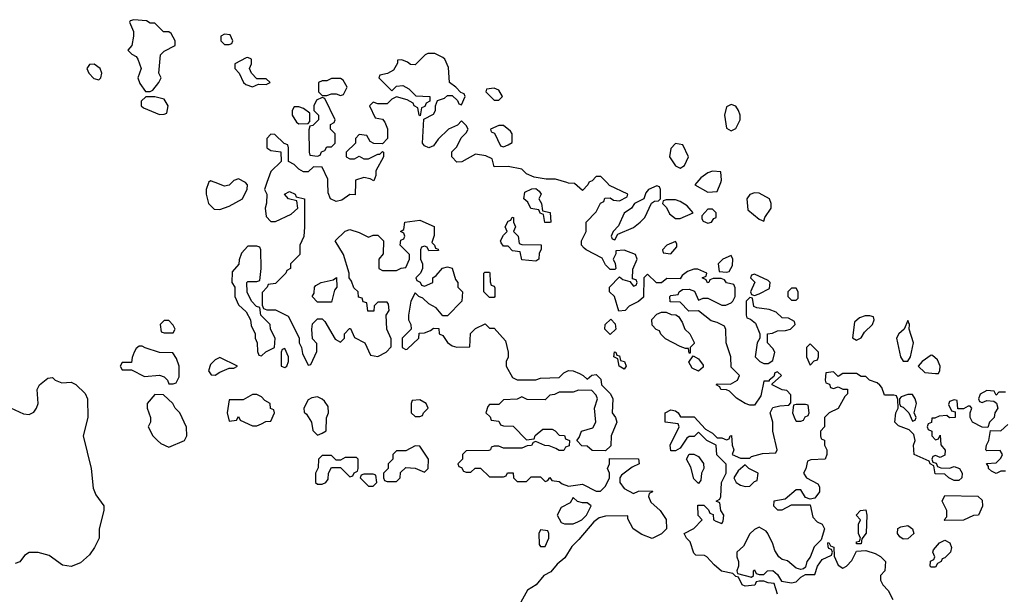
# Model space of a CAD drawing. Header units: inches. Extents: x 2601682 to 2755810, y 449311 to 584050.
# Tile 167 of 256: x 2610189 to 2614425, y 518229 to 520700. Entities that reach past the tile are written whole.
import ezdxf

# ---------------------------------------------------------------- set-up
doc = ezdxf.new("R2010")
doc.units = ezdxf.units.IN
doc.header["$MEASUREMENT"] = 0
doc.layers.add('C6511', color=7, linetype='Continuous')
doc.layers.add('C6512', color=7, linetype='Continuous')

msp = doc.modelspace()

# ---------------------------------------------------------------- linework, layer by layer
at = {"layer": 'C6511', "color": 2}
for points, elevation in [([(2611002, 520000), (2611001, 519999), (2610991, 519970), (2610990.8, 519950), (2611001, 519910), (2611026, 519886), (2611050, 519884.7), (2611090, 519898), (2611148, 519930), (2611168.4, 519971.6), (2611168.7, 519990), (2611160.4, 520000)], 30), ([(2611101.3, 520000), (2611090, 519988.7), (2611070, 519984), (2611030, 520000)], 30), ([(2611252.8, 520000), (2611242, 519970), (2611252, 519950), (2611251.6, 519911.6), (2611244.7, 519890), (2611250, 519854), (2611270, 519832), (2611290, 519832), (2611356.4, 519863.6), (2611386, 519890), (2611382, 519922), (2611346, 519930), (2611328, 519950), (2611350, 519962), (2611374, 519950), (2611378, 519938), (2611414, 519930), (2611414, 519810), (2611411.6, 519768.4), (2611394, 519730), (2611394, 519690), (2611354, 519650), (2611354, 519630), (2611338, 519622), (2611334, 519610), (2611290, 519566), (2611258, 519562), (2611254, 519550), (2611232.7, 519527.3), (2611232.7, 519472.7), (2611238, 519458), (2611252.7, 519452.7), (2611290, 519452), (2611344.7, 519424.7), (2611391.6, 519331.6), (2611392, 519310), (2611402, 519290), (2611405.4, 519265.4), (2611430, 519214), (2611442, 519218), (2611467.3, 519272.7), (2611467.3, 519307.3), (2611448.4, 519328.4), (2611446, 519370), (2611448.4, 519391.6), (2611470, 519414), (2611490, 519414), (2611502, 519402), (2611546.4, 519326.4), (2611570, 519314), (2611586, 519330), (2611586, 519350), (2611607.3, 519372.7), (2611612.7, 519372.7), (2611630, 519334), (2611674, 519310), (2611698, 519258), (2611730, 519252), (2611766, 519270), (2611787.3, 519292.7), (2611787.3, 519327.3), (2611768, 519370), (2611766, 519430), (2611778, 519450), (2611776.4, 519476.4), (2611770, 519486), (2611730, 519486), (2611714, 519470), (2611712.7, 519447.3), (2611687.3, 519447.3), (2611682, 519482), (2611667.3, 519487.3), (2611662, 519502), (2611647.3, 519507.3), (2611646, 519530), (2611627.3, 519547.3), (2611616.4, 519576.4), (2611606, 519590), (2611606, 519610), (2611582, 519690), (2611546, 519750), (2611589.1, 519790.9), (2611610, 519798), (2611650, 519784.7), (2611690, 519764.7), (2611710, 519774), (2611730, 519774), (2611754, 519750), (2611752.7, 519692.7), (2611734, 519670), (2611734, 519630), (2611750, 519622), (2611810, 519622), (2611830, 519632), (2611850, 519634), (2611866, 519670), (2611866, 519690), (2611826, 519730), (2611828.4, 519751.6), (2611842, 519758), (2611846, 519770), (2611842, 519782), (2611828, 519790), (2611842, 519798), (2611846, 519830), (2611910, 519838), (2611971.6, 519811.6), (2611972.7, 519772.7), (2611962, 519742), (2611974, 519730), (2611978, 519718), (2611990, 519714), (2611991.6, 519708.4), (2611950, 519706), (2611942, 519722), (2611930, 519726), (2611918, 519722), (2611914, 519710), (2611914, 519670), (2611922, 519650), (2611922, 519630), (2611914, 519610), (2611894, 519590), (2611898, 519578), (2611912, 519572), (2611918, 519558), (2611930, 519554), (2611966, 519570), (2611966, 519590), (2611980.4, 519599.6), (2612008.4, 519631.6), (2612030, 519638), (2612050, 519632), (2612063.6, 519583.6), (2612074, 519570), (2612074, 519550), (2612094, 519530), (2612092, 519490), (2612030, 519426), (2612010, 519426), (2611980.4, 519460.4), (2611950, 519479), (2611923.1, 519503.1), (2611906, 519510), (2611890, 519526), (2611871.3, 519490), (2611862, 519430), (2611862, 519410), (2611872, 519390), (2611874, 519370), (2611834, 519330), (2611834, 519290), (2611850, 519282), (2611856.4, 519283.6), (2611906, 519330), (2611907.3, 519352.7), (2611930, 519354), (2611956.4, 519363.6), (2611970, 519374), (2611992.7, 519372.7), (2611994, 519350), (2612010, 519342), (2612030, 519312), (2612050, 519298), (2612070, 519291.3), (2612126, 519294), (2612129.1, 519350.9), (2612150, 519372), (2612191.6, 519391.6), (2612210, 519374), (2612230, 519374), (2612279.6, 519319.6), (2612291.3, 519270), (2612291.1, 519248.9), (2612282, 519230), (2612282, 519210), (2612310, 519162), (2612330, 519152), (2612370, 519151.3), (2612410, 519151.3), (2612430, 519158), (2612510, 519162), (2612530, 519182), (2612550, 519191.3), (2612570, 519190.8), (2612598, 519178), (2612614, 519170), (2612630, 519154), (2612650, 519172), (2612670, 519174), (2612690, 519154), (2612692, 519130), (2612730.6, 519090.6), (2612741, 519070), (2612738, 519010), (2612752, 518990), (2612758, 518970), (2612734, 518910), (2612732.7, 518867.3), (2612710, 518846), (2612652.7, 518847.3), (2612630, 518866), (2612607.3, 518867.3), (2612586, 518890), (2612596.4, 518903.6), (2612606, 518930), (2612655.3, 518944.7), (2612668, 518970), (2612662, 519030), (2612675.3, 519070), (2612670, 519086), (2612650, 519106), (2612592.7, 519107.3), (2612570, 519098), (2612510, 519098), (2612490, 519088), (2612470, 519086), (2612450, 519066), (2612372.7, 519067.3), (2612350, 519078), (2612330, 519068), (2612270, 519066), (2612250, 519046), (2612210, 519046), (2612203.6, 519036.4), (2612194, 519010), (2612212.7, 518992.7), (2612218, 518978), (2612250, 518974), (2612258, 518958), (2612270, 518954), (2612312.7, 518952.7), (2612370, 518894), (2612402, 518898), (2612407.3, 518912.7), (2612440.4, 518939.6), (2612479.6, 518939.6), (2612492.7, 518932.7), (2612510, 518914), (2612532.7, 518912.7), (2612538, 518898), (2612554, 518890), (2612552.7, 518867.3), (2612538, 518862), (2612530, 518848), (2612510, 518848), (2612496.4, 518856.4), (2612467.3, 518867.3), (2612448.4, 518868.4), (2612410, 518886), (2612398, 518882), (2612391.6, 518868.4), (2612372.7, 518867.3), (2612350, 518858), (2612270, 518858), (2612250, 518866), (2612230, 518866), (2612218, 518862), (2612214, 518850), (2612207.3, 518847.3), (2612110, 518846), (2612094, 518830), (2612094, 518810), (2612074, 518790), (2612078, 518778), (2612090, 518774), (2612098, 518758), (2612110, 518754), (2612130, 518754), (2612148.4, 518771.6), (2612171.6, 518771.6), (2612210, 518734), (2612270, 518734), (2612282, 518738), (2612288.4, 518751.6), (2612311.6, 518751.6), (2612314, 518730), (2612330, 518714), (2612370, 518714), (2612390, 518734), (2612430, 518734), (2612450, 518714), (2612462, 518718), (2612470, 518732), (2612478, 518718), (2612510, 518714), (2612523.6, 518703.6), (2612550, 518694), (2612610, 518702), (2612670, 518672), (2612687.3, 518672.7), (2612710, 518694), (2612726, 518730), (2612726, 518750), (2612718, 518770), (2612726, 518790), (2612727.3, 518812.7), (2612851.3, 518811.3), (2612854, 518790), (2612824.7, 518775.3), (2612778, 518742), (2612771.3, 518730), (2612771.3, 518710), (2612790, 518684.7), (2612830, 518662), (2612852, 518672), (2612910, 518674), (2612912, 518670), (2612898, 518662), (2612894, 518650), (2612904.7, 518624.7), (2612944.7, 518590), (2612970.8, 518550.8), (2612972, 518510), (2612950.9, 518489.1), (2612910, 518468.7), (2612865.6, 518485.6), (2612828, 518510), (2612806, 518554), (2612806, 518566), (2612710, 518565.2), (2612682, 518558), (2612658.8, 518541.2), (2612595.2, 518464.8), (2612564.9, 518435.1), (2612534.4, 518385.6), (2612502, 518358), (2612474, 518326), (2612444.7, 518310), (2612411.3, 518270), (2612373.7, 518246.3), (2612344.5, 518195.5)], 30), ([(2611633.8, 520000), (2611632.7, 519947.3), (2611610, 519948), (2611575.3, 519924.7), (2611550, 519918), (2611526, 519930), (2611516.4, 519956.4), (2611515, 520000)], 30), ([(2612637.3, 520000), (2612634, 519990), (2612610, 519966), (2612576.4, 519996.4), (2612550, 519998), (2612543, 520000)], 30), ([(2613448.9, 518228.9), (2613435.3, 518275.3), (2613410, 518278), (2613390, 518286), (2613370, 518286), (2613358, 518282), (2613351.6, 518268.4), (2613310, 518264), (2613298, 518270), (2613282, 518302), (2613270, 518306), (2613258, 518318), (2613209.1, 518329.1), (2613176.4, 518356.4), (2613146, 518390), (2613135.3, 518395.3), (2613098, 518398), (2613090, 518406), (2613074, 518454), (2613058, 518470), (2613048, 518490), (2613090, 518512), (2613126, 518550), (2613108.4, 518568.4), (2613107.3, 518612.7), (2613132, 518612), (2613152.7, 518592.7), (2613158, 518578), (2613172.7, 518572.7), (2613174, 518550), (2613183.6, 518543.6), (2613210, 518534), (2613216.4, 518543.6), (2613218, 518570), (2613206, 518590), (2613202, 518622), (2613186, 518630), (2613202, 518638), (2613206, 518650), (2613208, 518710), (2613228, 518750), (2613228.4, 518788.4), (2613188.4, 518828.4), (2613186, 518870), (2613146, 518890), (2613110, 518926), (2613091.6, 518908.4), (2613070, 518908), (2613059.6, 518900.4), (2613030, 518858), (2613010, 518846), (2612990, 518846), (2612988, 518870), (2613026, 518950), (2613022, 518962), (2612966, 518970), (2612966, 519010), (2612990, 519022), (2613010, 519018), (2613022, 519010), (2613032.7, 518992.7), (2613091.6, 518991.6), (2613139.6, 518939.6), (2613170, 518922), (2613190, 518902), (2613210, 518902), (2613230, 518894), (2613242, 518898), (2613246, 518910), (2613252, 518912), (2613254, 518870), (2613262, 518850), (2613254, 518830), (2613290, 518814), (2613330, 518814), (2613338, 518822), (2613384.7, 518835.3), (2613442, 518838), (2613448, 518850), (2613429, 518930), (2613428.7, 518970), (2613418, 519010), (2613430, 519032), (2613460.2, 519039.8), (2613498, 519042), (2613507.3, 519052.7), (2613507.3, 519087.3), (2613490, 519106), (2613470, 519108), (2613426, 519130), (2613426, 519134), (2613466, 519170), (2613450, 519186), (2613438, 519182), (2613434, 519166), (2613414, 519150), (2613414, 519146), (2613390, 519146), (2613378, 519082), (2613350, 519042), (2613330, 519042), (2613310, 519049), (2613272.9, 519072.9), (2613243.1, 519103.1), (2613230, 519108.7), (2613206, 519110), (2613202, 519122), (2613186, 519130), (2613190, 519134), (2613247.3, 519132.7), (2613278, 519150), (2613286, 519170), (2613250, 519206), (2613249, 519250), (2613228, 519310), (2613227.3, 519367.3), (2613222, 519382), (2613190, 519398), (2613164.7, 519404.7), (2613110, 519448), (2613067.3, 519447.3), (2613030, 519486), (2612987.3, 519487.3), (2612986, 519510), (2612990, 519514), (2613022, 519518), (2613026, 519530), (2613040.4, 519539.6), (2613070, 519542), (2613092.7, 519532.7), (2613110, 519494), (2613130, 519502), (2613150, 519502), (2613210, 519472), (2613227.3, 519472.7), (2613250, 519482), (2613258, 519490), (2613268, 519510), (2613267.3, 519547.3), (2613262, 519562), (2613230, 519568), (2613222, 519582), (2613207.3, 519587.3), (2613172.7, 519587.3), (2613158, 519582), (2613154, 519570), (2613148.4, 519568.4), (2613142, 519582), (2613126, 519590), (2613142, 519598), (2613146, 519610), (2613107.3, 519627.3), (2613090, 519628), (2613062, 519618), (2613039.6, 519600.4), (2613030, 519586), (2612972.7, 519587.3), (2612950, 519568), (2612928.4, 519568.4), (2612890, 519606), (2612874, 519590), (2612872.7, 519507.3), (2612851.6, 519488.4), (2612811.6, 519468.4), (2612794, 519450), (2612767.3, 519447.3), (2612748, 519510), (2612726, 519530), (2612726, 519550), (2612770, 519594), (2612783.6, 519583.6), (2612814, 519574), (2612830, 519554), (2612842, 519558), (2612846, 519570), (2612842, 519582), (2612826, 519586), (2612827.3, 519627.3), (2612846, 519670), (2612838, 519690), (2612790, 519708.7), (2612754, 519706), (2612754, 519694), (2612742, 519670), (2612751.6, 519651.6), (2612754, 519630), (2612750, 519626), (2612730, 519626), (2612710, 519646), (2612694.6, 519674.6), (2612626, 519710), (2612618, 519718), (2612606, 519730), (2612606, 519750), (2612626, 519790), (2612626, 519830), (2612670, 519874), (2612688.4, 519911.6), (2612702, 519918), (2612707.3, 519932.7), (2612730, 519934), (2612743.6, 519923.6), (2612770, 519922), (2612802, 519938), (2612806, 519950), (2612727.3, 519987.3), (2612715.1, 520000)], 30), ([(2613102.5, 520000), (2613094, 519990), (2613150, 519958), (2613190, 519962), (2613205, 520000)], 30), ([(2614430, 519098), (2614402, 519098), (2614390, 519086), (2614382, 519102), (2614350, 519106), (2614322, 519090), (2614314, 519070), (2614318, 519058), (2614330, 519054), (2614350, 519062), (2614379.6, 519059.6), (2614391.6, 519051.6), (2614398, 519030), (2614384.7, 519010), (2614382, 518990), (2614362, 518970), (2614354, 518946), (2614330, 518948), (2614288, 518970), (2614278, 518990), (2614278, 519010), (2614286, 519030), (2614278, 519038), (2614270, 519038), (2614250, 519026), (2614226, 519026), (2614222, 519062), (2614210, 519066), (2614190, 519058), (2614184.7, 519044.7), (2614198, 519018), (2614214, 519014), (2614214, 518990), (2614190, 518988), (2614178, 518998), (2614145.4, 518994.6), (2614126, 518986), (2614114, 518986), (2614111.6, 518968.4), (2614098, 518962), (2614094, 518950), (2614098, 518938), (2614114, 518930), (2614114, 518910), (2614130, 518894), (2614142, 518898), (2614150, 518914), (2614152, 518872), (2614171.1, 518848.9), (2614170, 518828), (2614150, 518818), (2614130, 518826), (2614118, 518822), (2614114, 518810), (2614118, 518798), (2614132.7, 518792.7), (2614138, 518778), (2614152.7, 518772.7), (2614190, 518772), (2614210, 518778), (2614232, 518770), (2614244.7, 518750), (2614242, 518730), (2614230, 518718), (2614210, 518718), (2614186, 518730), (2614170, 518746), (2614127.3, 518747.3), (2614122, 518782), (2614106, 518790), (2614102, 518802), (2614038, 518830), (2614035.3, 518870), (2614042, 518890), (2614036.4, 518916.4), (2614016.4, 518936.4), (2613970, 518954), (2613954, 518970), (2613959, 519010), (2613968, 519030), (2613967.3, 519067.3), (2613962, 519082), (2613950, 519086), (2613910, 519086), (2613899, 519119), (2613889.1, 519129.1), (2613879, 519139), (2613846, 519150), (2613830, 519166), (2613810, 519166), (2613790, 519178), (2613730, 519178), (2613710, 519166), (2613690, 519186), (2613658, 519182), (2613654, 519150), (2613658, 519138), (2613672.7, 519132.7), (2613678, 519118), (2613690, 519114), (2613710, 519122), (2613730, 519112), (2613750, 519112), (2613751.1, 519091.1), (2613739.6, 519080.4), (2613710, 519028.7), (2613671.1, 519008.9), (2613652, 518990), (2613651.1, 518948.9), (2613634, 518930), (2613634, 518910), (2613638, 518898), (2613651.6, 518891.6), (2613652, 518870), (2613662, 518850), (2613662, 518830), (2613654, 518810), (2613592.7, 518807.3), (2613578, 518802), (2613571.6, 518768.4), (2613562, 518750), (2613574, 518730), (2613623.6, 518703.6), (2613630.9, 518690.9), (2613630.8, 518669.2), (2613610, 518642), (2613590, 518638), (2613570, 518646), (2613550, 518678), (2613530, 518678), (2613482, 518638), (2613434, 518630), (2613432, 518610), (2613450, 518592), (2613470, 518592), (2613510, 518614), (2613590, 518614), (2613601, 518561), (2613620.7, 518540.7), (2613642, 518530), (2613652, 518510), (2613636.9, 518463.1), (2613606.8, 518433.2), (2613590.7, 518389.3), (2613576, 518370), (2613570, 518346), (2613562, 518338), (2613550, 518335.3), (2613530, 518342), (2613492.7, 518372.7), (2613470, 518379), (2613455.3, 518390), (2613438, 518418), (2613430, 518446), (2613408, 518490), (2613400.4, 518500.4), (2613370, 518518), (2613350, 518508), (2613330.9, 518489.1), (2613303.6, 518436.4), (2613274, 518410), (2613274, 518390), (2613282, 518370), (2613282, 518350), (2613274, 518330), (2613278, 518318), (2613338, 518302), (2613346, 518310), (2613346, 518330), (2613350, 518334), (2613358, 518318), (2613370, 518314), (2613390, 518314), (2613406, 518330), (2613430, 518332), (2613450, 518314), (2613466, 518286), (2613510, 518278.8), (2613530, 518282), (2613550, 518302), (2613570, 518314), (2613610, 518314), (2613622, 518350), (2613642, 518378), (2613682, 518398), (2613686, 518410), (2613682, 518422), (2613670, 518426), (2613667.3, 518432.7), (2613666, 518450), (2613670, 518452), (2613678, 518438), (2613692, 518432), (2613692.7, 518392.7), (2613710, 518354), (2613730, 518342), (2613746, 518350), (2613770, 518374), (2613790, 518414), (2613830, 518418), (2613870, 518404.7), (2613892, 518392), (2613914, 518370), (2613912, 518330), (2613892, 518310), (2613892, 518290), (2613902, 518270), (2613925.4, 518245.4), (2613946, 518206)], 30), ([(2610150, 519031.3), (2610205.4, 519005.4), (2610230, 519002), (2610250, 519012), (2610262, 519030), (2610268.7, 519050), (2610264, 519110), (2610274, 519130), (2610310, 519158), (2610330, 519162), (2610342, 519150), (2610370, 519138.8), (2610410, 519142), (2610430, 519132), (2610470, 519092), (2610481, 519070), (2610482.8, 518990), (2610462.8, 518910), (2610496, 518770), (2610505.4, 518685.4), (2610516.9, 518656.9), (2610551.3, 518610), (2610551.3, 518590), (2610531, 518510), (2610531.3, 518470), (2610511, 518430), (2610490, 518399), (2610450, 518364), (2610410, 518349), (2610373.6, 518353.6), (2610316.4, 518396.4), (2610268.9, 518408.9), (2610230, 518408.7), (2610210, 518395.3), (2610190, 518368.7), (2610170, 518362)], 26), ([(2614430, 518758), (2614410, 518758), (2614390, 518748.7), (2614370, 518758), (2614358, 518770), (2614358, 518778), (2614348.4, 518791.6), (2614390, 518794), (2614410, 518814), (2614418, 518830), (2614407.3, 518847.3), (2614350, 518846), (2614346, 518850), (2614348, 518870), (2614359, 518890), (2614366, 518934), (2614410, 518932), (2614440.4, 518959.6)], 30)]:
    msp.add_lwpolyline(points, dxfattribs=dict(at, elevation=elevation))
at = {"layer": 'C6511', "color": 2, "elevation": 30}
for points in [[(2612470, 519828), (2612448.7, 519828.7), (2612442, 519862), (2612428, 519868), (2612422, 519882), (2612388.9, 519888.9), (2612375.3, 519915.3), (2612358, 519930), (2612362, 519958), (2612392.7, 519972.7), (2612410, 519974), (2612423.6, 519963.6), (2612432, 519950), (2612422, 519930), (2612434, 519910), (2612438, 519878), (2612471.6, 519871.6), (2612474, 519830)], [(2612930, 519986), (2612894, 519970), (2612883.6, 519956.4), (2612874, 519930), (2612834, 519910), (2612822, 519890), (2612790, 519868), (2612766, 519814), (2612742, 519790), (2612734, 519770), (2612738, 519758), (2612750, 519754), (2612762, 519778), (2612830, 519806), (2612858, 519830), (2612878, 519850), (2612908, 519912), (2612920.4, 519919.6), (2612938, 519922), (2612946, 519930), (2612946, 519970), (2612942, 519982)], [(2613010, 519926), (2612970, 519926), (2612958, 519922), (2612954, 519910), (2612972, 519892), (2612985.4, 519865.4), (2613010, 519844.7), (2613030, 519844.7), (2613086, 519870), (2613060.4, 519900.4), (2613030, 519918)], [(2613350, 519955.3), (2613330, 519948), (2613318, 519930), (2613322, 519882), (2613370, 519842), (2613390, 519834), (2613395.3, 519850), (2613422, 519890), (2613422, 519910), (2613415.3, 519930), (2613370, 519954)], [(2613170, 519886), (2613150, 519886), (2613123.6, 519856.4), (2613123.6, 519843.6), (2613130, 519834), (2613150, 519824.7), (2613166, 519830), (2613175.3, 519844.7), (2613186, 519850), (2613186, 519870)], [(2612410, 519662), (2612350, 519668), (2612342, 519702), (2612310, 519706), (2612290, 519726), (2612270, 519726), (2612260.4, 519740.4), (2612258, 519750), (2612270, 519774), (2612286, 519790), (2612278, 519810), (2612290, 519834), (2612302, 519838), (2612308.4, 519851.6), (2612314, 519850), (2612314, 519830), (2612322, 519810), (2612314, 519790), (2612334, 519770), (2612338, 519738), (2612350, 519734), (2612432.7, 519732.7), (2612432.7, 519712.7), (2612423.6, 519696.4), (2612422, 519670)], [(2611210, 519726), (2611170, 519726), (2611143.6, 519696.4), (2611132.7, 519667.3), (2611131.6, 519648.4), (2611103.6, 519616.4), (2611102, 519570), (2611114, 519550), (2611114, 519510), (2611130, 519474), (2611163.6, 519443.6), (2611182, 519410), (2611185.4, 519385.4), (2611202, 519350), (2611202, 519330), (2611211.1, 519311.1), (2611212.7, 519272.7), (2611218, 519258), (2611230, 519254), (2611248.4, 519271.6), (2611286, 519290), (2611288, 519330), (2611268, 519370), (2611266, 519390), (2611226, 519430), (2611222, 519462), (2611207.3, 519467.3), (2611186, 519490), (2611168.4, 519528.4), (2611166, 519570), (2611170, 519574), (2611210, 519574), (2611222, 519578), (2611228, 519630), (2611226, 519710), (2611222, 519722)], [(2613010, 519746), (2612974, 519730), (2612954, 519710), (2612958, 519698), (2612990, 519694), (2613016.4, 519723.6), (2613016.4, 519736.4)], [(2613250, 519686), (2613214, 519670), (2613194, 519650), (2613198, 519618), (2613230, 519614), (2613242, 519618), (2613256.4, 519643.6), (2613258, 519670)], [(2611470, 519486), (2611448, 519510), (2611456.4, 519523.6), (2611458, 519550), (2611463.1, 519556.9), (2611486, 519570), (2611538, 519582), (2611552, 519592), (2611554, 519550), (2611543.6, 519536.4), (2611530, 519486)], [(2612210, 519506), (2612186, 519530), (2612186, 519610), (2612190, 519614), (2612210, 519614), (2612212, 519610), (2612212.7, 519572.7), (2612218, 519558), (2612230, 519554), (2612232.7, 519547.3), (2612234, 519510), (2612230, 519506)], [(2613350, 519606), (2613338, 519602), (2613334, 519590), (2613352, 519572), (2613334, 519530), (2613338, 519518), (2613350, 519514), (2613370, 519522), (2613415.3, 519544.7), (2613418, 519570), (2613410, 519578)], [(2613530, 519546), (2613510, 519546), (2613494, 519530), (2613494, 519510), (2613510, 519494), (2613530, 519494), (2613538, 519502), (2613538, 519530)], [(2613330, 519506), (2613314, 519490), (2613314, 519430), (2613318, 519418), (2613332.7, 519412.7), (2613355.3, 519395.3), (2613374, 519350), (2613374, 519330), (2613362, 519310), (2613354, 519250), (2613374, 519230), (2613390, 519222), (2613410, 519222), (2613430, 519234), (2613438, 519270), (2613430, 519286), (2613406, 519310), (2613406, 519350), (2613427.3, 519352.7), (2613450, 519362), (2613483.6, 519363.6), (2613506, 519370), (2613526, 519390), (2613522, 519402), (2613496.4, 519416.4), (2613470, 519418), (2613443.1, 519443.1), (2613413.6, 519453.6), (2613360.4, 519460.4), (2613347.3, 519467.3), (2613342, 519502)], [(2613070, 519266), (2613066, 519286), (2613054, 519286), (2613030, 519295.3), (2612967.3, 519327.3), (2612947.3, 519347.3), (2612942, 519362), (2612927.3, 519367.3), (2612910, 519386), (2612908.4, 519411.6), (2612930, 519434), (2612950, 519442), (2612970, 519442), (2612992.7, 519432.7), (2613011.6, 519431.6), (2613023.6, 519423.6), (2613039.6, 519399.6), (2613051.3, 519370), (2613072, 519350), (2613091.6, 519311.6), (2613091.6, 519308.4), (2613074, 519290), (2613074, 519266)], [(2613847.3, 519427.3), (2613827.3, 519427.3), (2613802, 519418), (2613781, 519399), (2613772.7, 519332.7), (2613790, 519322), (2613810, 519332), (2613823.2, 519356.8), (2613858, 519390), (2613866, 519410), (2613862, 519422)], [(2610830, 519406), (2610810, 519406), (2610794, 519390), (2610798, 519358), (2610810, 519354), (2610850, 519354), (2610858, 519370), (2610850, 519386)], [(2612730, 519346), (2612706, 519370), (2612708, 519390), (2612732, 519412), (2612751.6, 519391.6), (2612754, 519370)], [(2614010, 519406), (2613994, 519370), (2613972, 519350), (2613962, 519330), (2613978, 519250), (2613990, 519232), (2614010, 519232), (2614022, 519250), (2614035.3, 519310), (2614015.3, 519370), (2614018, 519390)], [(2610716.4, 519296.4), (2610703.6, 519296.4), (2610690, 519286), (2610682, 519270), (2610672.7, 519247.3), (2610670, 519226), (2610630, 519226), (2610622, 519210), (2610630, 519194), (2610670, 519194), (2610726.4, 519166.4), (2610790, 519171.3), (2610810, 519164.7), (2610824.7, 519150), (2610830, 519134), (2610850, 519134), (2610862, 519138), (2610875.3, 519164.7), (2610875.3, 519210), (2610863.1, 519243.1), (2610847.3, 519267.3), (2610790, 519268.7), (2610728.4, 519288.4)], [(2613590, 519306), (2613574, 519290), (2613574, 519250), (2613590, 519214), (2613607.3, 519232.7), (2613622, 519238), (2613626, 519250), (2613626, 519270)], [(2611050, 519248), (2611030, 519238), (2611010, 519218), (2611002, 519190), (2611012.7, 519172.7), (2611030, 519172), (2611050, 519184.7), (2611090, 519202), (2611110, 519202), (2611126, 519210)], [(2611330, 519286), (2611318, 519282), (2611314, 519270), (2611314, 519210), (2611330, 519204.7), (2611338, 519210), (2611346, 519230), (2611346, 519250)], [(2612790, 519198), (2612768, 519210), (2612762, 519242), (2612746, 519250), (2612748, 519272), (2612754, 519270), (2612758, 519258), (2612770, 519254), (2612774, 519234), (2612790.9, 519230.9), (2612798, 519210)], [(2613110, 519188), (2613082, 519202), (2613068, 519228), (2613086, 519254), (2613110, 519242), (2613130, 519214), (2613130, 519206)], [(2614110, 519258), (2614072, 519230), (2614054, 519210), (2614083.6, 519183.6), (2614130, 519178), (2614142, 519178), (2614148.4, 519191.6), (2614148.7, 519210), (2614138, 519238), (2614116.4, 519256.4)], [(2610770, 519088), (2610738, 519050), (2610738, 519030), (2610752, 518990), (2610752, 518970), (2610742, 518950), (2610762, 518910), (2610782, 518890), (2610796.9, 518876.9), (2610830, 518862), (2610898, 518890), (2610908, 518910), (2610907.3, 518947.3), (2610878, 519010), (2610858, 519030), (2610848, 519050), (2610807.3, 519087.3)], [(2611210, 519088), (2611190, 519088), (2611150, 519066), (2611090, 519066), (2611081, 519010), (2611090, 518974), (2611122, 518978), (2611130, 518994), (2611138, 518978), (2611190, 518954), (2611210, 518954), (2611230, 518962), (2611248.4, 518971.6), (2611270, 518974), (2611286, 519010), (2611282, 519022), (2611268.4, 519028.4), (2611266, 519050), (2611243.1, 519063.1), (2611230, 519078)], [(2611470, 519078), (2611445.4, 519074.6), (2611430, 519066), (2611412, 519030), (2611412.7, 519012.7), (2611423.6, 519003.6), (2611444.7, 518970), (2611450, 518934), (2611470, 518914), (2611490, 518922), (2611507.3, 518932.7), (2611508.4, 518988.4), (2611518, 519010), (2611516.4, 519036.4), (2611500.4, 519060.4), (2611490, 519068)], [(2614030, 519088), (2614010, 519088), (2613982, 519078), (2613974, 519070), (2613974, 519050), (2613978, 519038), (2613990, 519034), (2614014, 519010), (2614030, 518974), (2614042, 518978), (2614046, 518990), (2614038, 519010), (2614048, 519050), (2614042, 519070)], [(2611910, 519066), (2611878, 519062), (2611874, 519050), (2611874, 519010), (2611890, 518994), (2611910, 518994), (2611922, 518998), (2611926, 519010), (2611946, 519030), (2611938, 519050)], [(2613570, 519046), (2613530, 519046), (2613518, 519042), (2613514, 519010), (2613523.6, 518983.6), (2613530, 518974), (2613550, 518974), (2613562, 518978), (2613568, 518992), (2613582, 518998), (2613586, 519010), (2613582, 519042)], [(2611890, 518868), (2611850, 518846), (2611810, 518846), (2611794, 518830), (2611794, 518810), (2611774, 518790), (2611774, 518770), (2611754, 518750), (2611754, 518730), (2611758, 518718), (2611770, 518714), (2611810, 518714), (2611826, 518730), (2611827.3, 518752.7), (2611850, 518774), (2611890, 518772), (2611930, 518754), (2611946, 518770), (2611948, 518810), (2611910, 518866)], [(2611530, 518826), (2611490, 518826), (2611474, 518810), (2611472.7, 518772.7), (2611462, 518750), (2611462, 518710), (2611470, 518702), (2611490, 518702), (2611506, 518710), (2611516.4, 518723.6), (2611518, 518750), (2611530, 518774), (2611570, 518774), (2611610, 518734), (2611622, 518738), (2611628, 518752), (2611642, 518758), (2611646, 518770), (2611646, 518810), (2611638, 518818), (2611590, 518818), (2611570, 518806), (2611550, 518806)], [(2613110, 518706), (2613090, 518726), (2613076.4, 518776.4), (2613058, 518810), (2613070, 518832), (2613090, 518832), (2613110, 518822), (2613131.6, 518791.6), (2613132, 518770), (2613122, 518750), (2613119.6, 518720.4)], [(2613310, 518786), (2613279.6, 518760.4), (2613262, 518730), (2613272, 518710), (2613290, 518698), (2613310, 518692), (2613330, 518694), (2613350, 518714), (2613362, 518718), (2613366, 518750), (2613326, 518770)], [(2611710, 518746), (2611670, 518746), (2611658, 518742), (2611654, 518730), (2611690, 518694), (2611710, 518694), (2611726, 518710), (2611722, 518742)], [(2612570, 518646), (2612556.9, 518623.1), (2612518, 518602), (2612502, 518570), (2612518, 518538), (2612532.7, 518532.7), (2612570, 518532), (2612590, 518541), (2612608, 518550), (2612628, 518570), (2612648, 518610), (2612630, 518622), (2612610, 518622), (2612588.4, 518628.4)], [(2614170, 518546), (2614166, 518550), (2614178, 518562), (2614178, 518590), (2614158, 518630), (2614170, 518654), (2614311.3, 518651.3), (2614330, 518634), (2614331.6, 518608.4), (2614314, 518570), (2614292.7, 518567.3), (2614250, 518548)], [(2613790, 518446), (2613788.9, 518448.9), (2613790, 518454), (2613802, 518458), (2613806, 518470), (2613798, 518490), (2613798, 518530), (2613806, 518550), (2613788, 518570), (2613806, 518590), (2613830, 518592), (2613834, 518570), (2613831.6, 518491.6), (2613812.7, 518467.3), (2613810, 518446)], [(2612430, 518506), (2612422, 518490), (2612423.6, 518443.6), (2612430, 518434), (2612450, 518434), (2612466, 518470), (2612466, 518490), (2612462, 518502)], [(2613990, 518466), (2613976.4, 518476.4), (2613966, 518490), (2613967.3, 518512.7), (2613980.4, 518519.6), (2614010, 518524.7), (2614031, 518511), (2614036, 518490), (2614010, 518468)], [(2614110, 518346), (2614106, 518350), (2614108.4, 518371.6), (2614122, 518378), (2614126, 518390), (2614118, 518410), (2614120.4, 518419.6), (2614146, 518450), (2614170, 518462), (2614191, 518451), (2614198, 518430), (2614194, 518410), (2614170, 518386), (2614158, 518382), (2614154, 518370), (2614138, 518362), (2614130, 518346)]]:
    msp.add_lwpolyline(points, close=True, dxfattribs=at)
at = {"layer": 'C6512', "color": 2, "elevation": 30}
for points in [[(2610679.6, 520700.4), (2610664.7, 520695.3), (2610662, 520690), (2610678, 520650), (2610678, 520630), (2610671.1, 520588.9), (2610654, 520570), (2610671.6, 520551.6), (2610690, 520542), (2610698, 520530), (2610712, 520490), (2610698, 520450), (2610706.4, 520426.4), (2610730, 520392), (2610750, 520391.3), (2610762, 520398), (2610788, 520430), (2610798, 520450), (2610788, 520470), (2610795.3, 520550), (2610810, 520564.7), (2610858, 520590), (2610858, 520610), (2610840.4, 520640.4), (2610830, 520648), (2610808, 520648), (2610770, 520686), (2610750, 520686), (2610735.3, 520695.3)], [(2611070, 520638), (2611054, 520630), (2611054, 520610), (2611070, 520594), (2611090, 520594), (2611102, 520598), (2611106, 520610), (2611094.6, 520634.6)], [(2611170, 520538), (2611163.6, 520536.4), (2611114, 520510), (2611114, 520490), (2611134, 520470), (2611152, 520430), (2611162, 520422), (2611190, 520412), (2611216.4, 520423.6), (2611250, 520422), (2611266, 520430), (2611250, 520446), (2611210, 520446), (2611186, 520470), (2611178, 520490), (2611186, 520510), (2611186, 520530)], [(2610510, 520508.7), (2610490, 520508), (2610478, 520490), (2610486, 520470), (2610507.5, 520447.5), (2610530, 520442), (2610538, 520450), (2610542, 520470), (2610535.3, 520490)], [(2611570, 520448), (2611530, 520448), (2611510, 520438), (2611490, 520438), (2611474, 520430), (2611474, 520390), (2611490, 520374), (2611510, 520374), (2611530, 520382), (2611550, 520382), (2611570, 520374), (2611582, 520378), (2611598, 520410), (2611580.4, 520440.4)], [(2612230, 520406), (2612198, 520402), (2612194, 520390), (2612230, 520354), (2612250, 520354), (2612266, 520370), (2612250, 520398)], [(2610770, 520368.7), (2610731.6, 520368.4), (2610712, 520350), (2610712, 520330), (2610722, 520322), (2610790, 520292), (2610810, 520294), (2610822, 520298), (2610828, 520330), (2610810, 520358)], [(2611490, 520366), (2611465.4, 520354.6), (2611454, 520330), (2611454, 520310), (2611474, 520290), (2611474, 520270), (2611450, 520246), (2611438, 520242), (2611432.7, 520227.3), (2611434, 520130), (2611438, 520118), (2611470, 520114), (2611482, 520118), (2611487.3, 520132.7), (2611502, 520138), (2611510, 520154), (2611530, 520154), (2611546, 520170), (2611546, 520210), (2611526, 520230), (2611526, 520250), (2611542, 520258), (2611546, 520270), (2611502, 520362)], [(2611390, 520326), (2611370, 520326), (2611362, 520310), (2611362, 520290), (2611379.6, 520259.6), (2611390, 520252), (2611430, 520254), (2611438, 520262), (2611438, 520298), (2611410, 520318)], [(2613250, 520335.3), (2613230, 520326), (2613222, 520290), (2613230, 520234), (2613250, 520222), (2613270, 520232), (2613288.7, 520270), (2613288.7, 520290), (2613282, 520310), (2613270, 520328)], [(2612270, 520246), (2612250, 520246), (2612214, 520230), (2612218, 520218), (2612232, 520212), (2612258, 520158), (2612270, 520154), (2612290, 520162), (2612307.3, 520172.7), (2612308, 520210), (2612300.4, 520220.4)], [(2613010, 520168), (2612990, 520146), (2612984.7, 520110), (2613010, 520072), (2613030, 520062), (2613050, 520074), (2613066, 520110), (2613042, 520162)]]:
    msp.add_lwpolyline(points, close=True, dxfattribs=at)
for points in [[(2612543, 520000), (2612494, 520014), (2612454.6, 520014.6), (2612403.1, 520023.1), (2612370, 520038), (2612350, 520058), (2612290, 520068.7), (2612230, 520068), (2612222, 520102), (2612194.6, 520114.6), (2612150, 520122), (2612091.6, 520088.4), (2612070, 520088), (2612048, 520110), (2612048.4, 520131.6), (2612070, 520154), (2612088.4, 520191.6), (2612110, 520214), (2612118, 520230), (2612110, 520246), (2612090, 520266), (2612072.7, 520247.3), (2612034, 520230), (2611990, 520186), (2611970, 520158), (2611950, 520148.7), (2611930, 520158), (2611922, 520170), (2611927.3, 520272.7), (2611970, 520294), (2611978, 520310), (2611978, 520330), (2611987.3, 520352.7), (2612016.4, 520363.6), (2612030, 520374), (2612050, 520374), (2612072.7, 520352.7), (2612078, 520338), (2612090, 520334), (2612106, 520370), (2612102, 520382), (2612087.3, 520387.3), (2612066, 520410), (2612038, 520430), (2612034.6, 520494.6), (2612018, 520530), (2612010, 520538), (2611974.6, 520554.6), (2611945.4, 520554.6), (2611934, 520550), (2611890, 520506), (2611870, 520508), (2611858, 520518), (2611832.7, 520527.3), (2611814, 520526), (2611814, 520514), (2611796.9, 520483.1), (2611771.6, 520468.4), (2611738, 520462), (2611734, 520450), (2611790, 520394), (2611810, 520414), (2611836.9, 520416.9), (2611863.6, 520403.6), (2611892.7, 520372.7), (2611954, 520370), (2611954, 520350), (2611938, 520342), (2611932.7, 520327.3), (2611918, 520322), (2611912.7, 520287.3), (2611908, 520290), (2611902, 520322), (2611886, 520330), (2611882, 520342), (2611856.4, 520356.4), (2611810, 520368), (2611790, 520358), (2611770, 520338), (2611730, 520338), (2611710, 520346), (2611694, 520330), (2611718, 520278), (2611750, 520272), (2611759.8, 520259.8), (2611770.9, 520230.9), (2611772, 520190), (2611750, 520166), (2611712.7, 520167.3), (2611696.4, 520176.4), (2611682, 520202), (2611650, 520206), (2611634, 520190), (2611634, 520170), (2611594, 520130), (2611594, 520110), (2611610, 520102), (2611630, 520102), (2611650, 520114), (2611670, 520102), (2611690, 520102), (2611730, 520122), (2611738, 520122), (2611750, 520134), (2611754, 520130), (2611754, 520110), (2611722, 520050), (2611722, 520030), (2611712, 520008), (2611696.4, 520016.4), (2611670, 520022), (2611634, 520010), (2611633.8, 520000)], [(2611515, 520000), (2611514.6, 520014.6), (2611490, 520066), (2611452.7, 520067.3), (2611430, 520046), (2611410, 520046), (2611390, 520058), (2611370, 520078), (2611346, 520090), (2611346, 520150), (2611342, 520162), (2611327.3, 520167.3), (2611287.3, 520207.3), (2611270, 520208), (2611252, 520190), (2611252, 520150), (2611270, 520138), (2611312.7, 520132.7), (2611314, 520090), (2611270, 520048), (2611252.8, 520000)], [(2611160.4, 520000), (2611160.2, 520000.2), (2611130, 520015.3), (2611110, 520008.7), (2611101.3, 520000)], [(2612715.1, 520000), (2612690, 520026), (2612670, 520026), (2612652.7, 520007.3), (2612638, 520002), (2612637.3, 520000)], [(2613205, 520000), (2613209, 520010), (2613206, 520046), (2613170, 520048.7), (2613150, 520042), (2613119.8, 520020.2), (2613102.5, 520000)], [(2611030, 520000), (2611010, 520008), (2611002, 520000)]]:
    msp.add_lwpolyline(points, dxfattribs=at)

doc.saveas('drawing.dxf')
